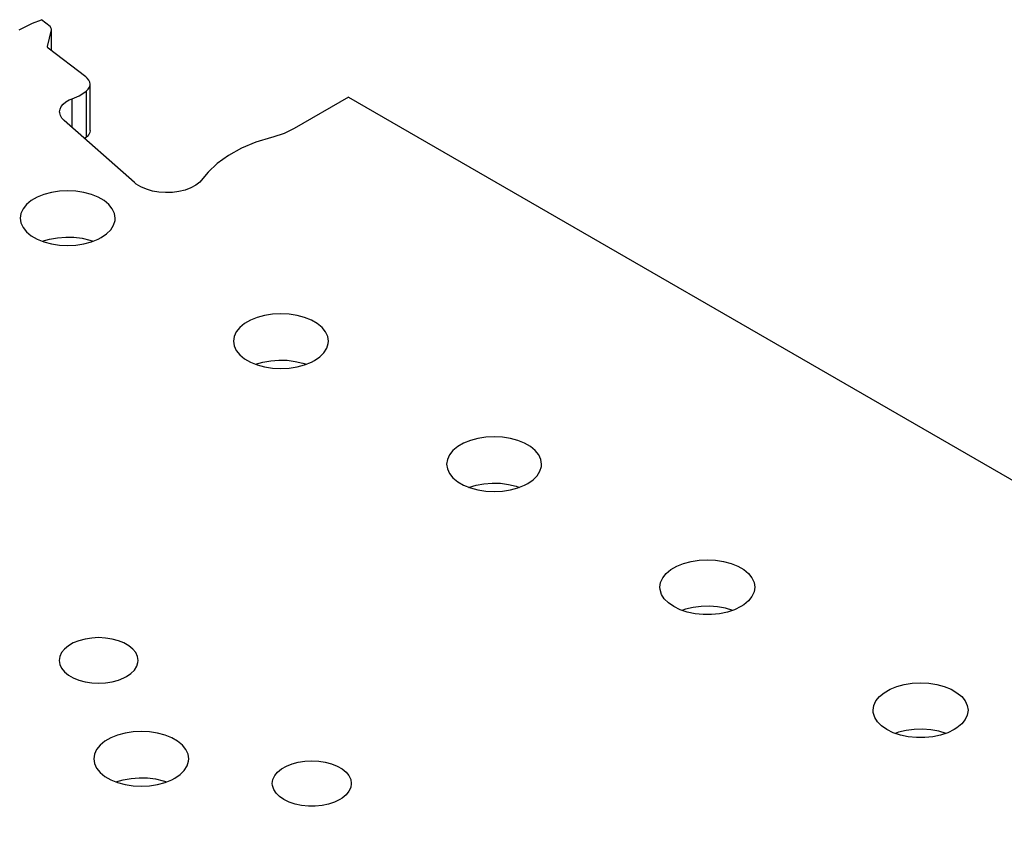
# Model space of a CAD drawing. Header units: inches. Extents: x 3 to 289, y 4 to 291.
# Tile 198 of 256: x 196.22 to 199.49, y 126.31 to 129. Entities that reach past the tile are written whole.
import ezdxf

# ---------------------------------------------------------------- set-up
doc = ezdxf.new("R2010")
doc.units = ezdxf.units.IN
doc.header["$LTSCALE"] = 0.5
doc.header["$MEASUREMENT"] = 0
doc.layers.add('DBU', color=7, linetype='Continuous')

msp = doc.modelspace()

# ---------------------------------------------------------------- linework, layer by layer
at = {"layer": 'DBU', "color": 30, "linetype": 'Continuous'}
for p, q in [((196.2221, 128.9641), (196.2668, 128.9865)), ((196.2668, 128.9865), (196.2964, 128.9983)), ((196.3245, 128.9752), (196.2964, 128.9983)), ((196.3163, 128.9093), (196.3288, 128.965)), ((196.3257, 128.9741), (196.3245, 128.9752)), ((196.3275, 128.9718), (196.3257, 128.9741)), ((196.3286, 128.9694), (196.3275, 128.9718)), ((196.329, 128.9669), (196.3286, 128.9694)), ((196.3288, 128.965), (196.329, 128.9669)), ((196.329, 128.8961), (196.329, 128.9669)), ((196.3162, 128.9084), (196.3163, 128.9093)), ((196.3163, 128.9075), (196.3162, 128.9084)), ((196.3167, 128.9063), (196.3163, 128.9075)), ((196.3175, 128.9051), (196.3167, 128.9063)), ((196.3187, 128.904), (196.3175, 128.9051)), ((196.4435, 128.8084), (196.3187, 128.904)), ((196.4481, 128.8044), (196.4435, 128.8084)), ((196.4532, 128.7981), (196.4481, 128.8044)), ((196.4563, 128.7914), (196.4532, 128.7981)), ((196.4573, 128.7845), (196.4563, 128.7914)), ((196.4208, 128.7459), (196.44, 128.7579)), ((196.44, 128.7579), (196.4451, 128.7618)), ((196.4451, 128.7618), (196.451, 128.7679)), ((196.451, 128.7679), (196.4551, 128.7744)), ((196.4551, 128.7744), (196.4571, 128.7812)), ((196.4571, 128.7812), (196.4573, 128.7845)), ((196.4573, 128.631), (196.4573, 128.7845)), ((196.3683, 128.718), (196.3773, 128.7254)), ((196.3773, 128.7254), (196.3884, 128.7318)), ((196.3884, 128.7318), (196.3983, 128.736)), ((196.3983, 128.736), (196.4208, 128.7459)), ((197.3141, 128.741), (197.1342, 128.6371)), ((197.3141, 128.741), (205.2713, 124.1469)), ((196.3563, 128.692), (196.3576, 128.701)), ((196.3564, 128.6891), (196.3563, 128.692)), ((196.3587, 128.6801), (196.3564, 128.6891)), ((196.3576, 128.701), (196.3617, 128.7098)), ((196.3617, 128.7098), (196.3683, 128.718)), ((196.3636, 128.6715), (196.3587, 128.6801)), ((196.371, 128.6635), (196.3636, 128.6715)), ((196.6041, 128.458), (196.371, 128.6635)), ((196.4563, 128.6241), (196.4532, 128.6174)), ((196.4573, 128.631), (196.4563, 128.6241)), ((197.1342, 128.6371), (197.1008, 128.621)), ((196.4451, 128.6083), (196.439, 128.6036)), ((196.4481, 128.6111), (196.4451, 128.6083)), ((196.4532, 128.6174), (196.4481, 128.6111)), ((197.0071, 128.5914), (196.9591, 128.5715)), ((197.0594, 128.6074), (197.0071, 128.5914)), ((197.063, 128.6084), (197.0594, 128.6074)), ((197.1008, 128.621), (197.063, 128.6084)), ((196.9591, 128.5715), (196.9161, 128.548)), ((196.9161, 128.548), (196.879, 128.5214)), ((196.8485, 128.4921), (196.8317, 128.4709)), ((196.879, 128.5214), (196.8485, 128.4921)), ((196.8215, 128.4594), (196.808, 128.449)), ((196.8317, 128.4709), (196.8215, 128.4594)), ((196.3556, 128.4291), (196.3291, 128.425)), ((196.383, 128.4305), (196.3556, 128.4291)), ((196.4103, 128.4291), (196.383, 128.4305)), ((196.4369, 128.425), (196.4103, 128.4291)), ((196.6105, 128.4528), (196.6041, 128.458)), ((196.6259, 128.4434), (196.6105, 128.4528)), ((196.6438, 128.4356), (196.6259, 128.4434)), ((196.6639, 128.4297), (196.6438, 128.4356)), ((196.6854, 128.4259), (196.6639, 128.4297)), ((196.7077, 128.4243), (196.6854, 128.4259)), ((196.7521, 128.428), (196.7302, 128.425)), ((196.7728, 128.433), (196.7521, 128.428)), ((196.7916, 128.4401), (196.7728, 128.433)), ((196.808, 128.449), (196.7916, 128.4401)), ((196.2623, 128.398), (196.2466, 128.385)), ((196.2818, 128.4092), (196.2623, 128.398)), ((196.3042, 128.4183), (196.2818, 128.4092)), ((196.3291, 128.425), (196.3042, 128.4183)), ((196.4617, 128.4183), (196.4369, 128.425)), ((196.4842, 128.4092), (196.4617, 128.4183)), ((196.5036, 128.398), (196.4842, 128.4092)), ((196.5194, 128.385), (196.5036, 128.398)), ((196.7302, 128.425), (196.7077, 128.4243)), ((196.235, 128.3707), (196.2279, 128.3554)), ((196.2466, 128.385), (196.235, 128.3707)), ((196.531, 128.3707), (196.5194, 128.385)), ((196.5381, 128.3554), (196.531, 128.3707)), ((196.2279, 128.3554), (196.2255, 128.3396)), ((196.2255, 128.3396), (196.2279, 128.3238)), ((196.5351, 128.316), (196.5399, 128.3316)), ((196.5405, 128.3396), (196.5381, 128.3554)), ((196.5399, 128.3316), (196.5405, 128.3396)), ((196.2279, 128.3238), (196.235, 128.3085)), ((196.235, 128.3085), (196.2466, 128.2941)), ((196.512, 128.2874), (196.5257, 128.3011)), ((196.5257, 128.3011), (196.5351, 128.316)), ((196.2466, 128.2941), (196.2623, 128.2811)), ((196.2623, 128.2811), (196.2818, 128.2699)), ((196.2818, 128.2699), (196.3042, 128.2608)), ((196.2985, 128.2628), (196.3229, 128.2701)), ((196.3229, 128.2701), (196.3491, 128.2749)), ((196.3491, 128.2749), (196.3763, 128.2769)), ((196.3763, 128.2769), (196.4037, 128.2762)), ((196.4037, 128.2762), (196.4305, 128.2728)), ((196.4305, 128.2728), (196.4559, 128.2667)), ((196.4559, 128.2667), (196.4675, 128.2628)), ((196.4617, 128.2608), (196.4842, 128.2699)), ((196.4842, 128.2699), (196.4944, 128.2753)), ((196.4944, 128.2753), (196.512, 128.2874)), ((196.3042, 128.2608), (196.3291, 128.2541)), ((196.3291, 128.2541), (196.3556, 128.25)), ((196.3556, 128.25), (196.383, 128.2486)), ((196.383, 128.2486), (196.4103, 128.25)), ((196.4103, 128.25), (196.4369, 128.2541)), ((196.4369, 128.2541), (196.4617, 128.2608)), ((196.9889, 128.001), (196.9694, 127.9898)), ((197.0113, 128.0101), (196.9889, 128.001)), ((197.0362, 128.0168), (197.0113, 128.0101)), ((197.0627, 128.0209), (197.0362, 128.0168)), ((197.0901, 128.0223), (197.0627, 128.0209)), ((197.1174, 128.0209), (197.0901, 128.0223)), ((197.144, 128.0168), (197.1174, 128.0209)), ((197.1688, 128.0101), (197.144, 128.0168)), ((197.1913, 128.001), (197.1688, 128.0101)), ((197.2107, 127.9898), (197.1913, 128.001)), ((196.9537, 127.9768), (196.9421, 127.9624)), ((196.9694, 127.9898), (196.9537, 127.9768)), ((197.2265, 127.9768), (197.2107, 127.9898)), ((197.2381, 127.9624), (197.2265, 127.9768)), ((196.935, 127.9471), (196.9326, 127.9313)), ((196.9421, 127.9624), (196.935, 127.9471)), ((197.2452, 127.9471), (197.2381, 127.9624)), ((197.2476, 127.9313), (197.2452, 127.9471)), ((196.9326, 127.9313), (196.935, 127.9155)), ((196.935, 127.9155), (196.9421, 127.9002)), ((197.2328, 127.8929), (197.2422, 127.9078)), ((197.2422, 127.9078), (197.247, 127.9234)), ((197.247, 127.9234), (197.2476, 127.9313)), ((196.9421, 127.9002), (196.9537, 127.8859)), ((196.9537, 127.8859), (196.9694, 127.8729)), ((196.9694, 127.8729), (196.9889, 127.8617)), ((197.2015, 127.867), (197.2191, 127.8792)), ((197.2191, 127.8792), (197.2328, 127.8929)), ((196.9889, 127.8617), (197.0113, 127.8526)), ((197.0056, 127.8546), (197.03, 127.8619)), ((197.0113, 127.8526), (197.0362, 127.8459)), ((197.03, 127.8619), (197.0562, 127.8666)), ((197.0362, 127.8459), (197.0627, 127.8418)), ((197.0562, 127.8666), (197.0834, 127.8687)), ((197.0627, 127.8418), (197.0901, 127.8404)), ((197.0834, 127.8687), (197.1108, 127.868)), ((197.0901, 127.8404), (197.1174, 127.8418)), ((197.1108, 127.868), (197.1376, 127.8645)), ((197.1174, 127.8418), (197.144, 127.8459)), ((197.1376, 127.8645), (197.163, 127.8584)), ((197.144, 127.8459), (197.1688, 127.8526)), ((197.163, 127.8584), (197.1746, 127.8546)), ((197.1688, 127.8526), (197.1913, 127.8617)), ((197.1913, 127.8617), (197.2015, 127.867)), ((197.7699, 127.6126), (197.7433, 127.6085)), ((197.7972, 127.614), (197.7699, 127.6126)), ((197.8246, 127.6126), (197.7972, 127.614)), ((197.8511, 127.6085), (197.8246, 127.6126)), ((197.6766, 127.5815), (197.6608, 127.5686)), ((197.696, 127.5927), (197.6766, 127.5815)), ((197.7185, 127.6018), (197.696, 127.5927)), ((197.7433, 127.6085), (197.7185, 127.6018)), ((197.876, 127.6018), (197.8511, 127.6085)), ((197.8984, 127.5927), (197.876, 127.6018)), ((197.9179, 127.5815), (197.8984, 127.5927)), ((197.9336, 127.5686), (197.9179, 127.5815)), ((197.6492, 127.5542), (197.6421, 127.5389)), ((197.6608, 127.5686), (197.6492, 127.5542)), ((197.9452, 127.5542), (197.9336, 127.5686)), ((197.9523, 127.5389), (197.9452, 127.5542)), ((197.6421, 127.5389), (197.6397, 127.5231)), ((197.6397, 127.5231), (197.6421, 127.5073)), ((197.9493, 127.4996), (197.9541, 127.5152)), ((197.9547, 127.5231), (197.9523, 127.5389)), ((197.9541, 127.5152), (197.9547, 127.5231)), ((197.6421, 127.5073), (197.6492, 127.492)), ((197.6492, 127.492), (197.6608, 127.4776)), ((197.9262, 127.4709), (197.9399, 127.4847)), ((197.9399, 127.4847), (197.9493, 127.4996)), ((197.6608, 127.4776), (197.6766, 127.4646)), ((197.6766, 127.4646), (197.696, 127.4534)), ((197.696, 127.4534), (197.7185, 127.4443)), ((197.7127, 127.4463), (197.7371, 127.4536)), ((197.7371, 127.4536), (197.7633, 127.4584)), ((197.7633, 127.4584), (197.7905, 127.4604)), ((197.7905, 127.4604), (197.818, 127.4597)), ((197.818, 127.4597), (197.8447, 127.4563)), ((197.8447, 127.4563), (197.8701, 127.4502)), ((197.8701, 127.4502), (197.8817, 127.4463)), ((197.876, 127.4443), (197.8984, 127.4534)), ((197.8984, 127.4534), (197.9086, 127.4588)), ((197.9086, 127.4588), (197.9262, 127.4709)), ((197.7185, 127.4443), (197.7433, 127.4376)), ((197.7433, 127.4376), (197.7699, 127.4335)), ((197.7699, 127.4335), (197.7972, 127.4322)), ((197.7972, 127.4322), (197.8246, 127.4335)), ((197.8246, 127.4335), (197.8511, 127.4376)), ((197.8511, 127.4376), (197.876, 127.4443)), ((198.4031, 127.1845), (198.4256, 127.1936)), ((198.4256, 127.1936), (198.4504, 127.2003)), ((198.4504, 127.2003), (198.477, 127.2044)), ((198.477, 127.2044), (198.5043, 127.2058)), ((198.5043, 127.2058), (198.5317, 127.2044)), ((198.5317, 127.2044), (198.5582, 127.2003)), ((198.5582, 127.2003), (198.5831, 127.1936)), ((198.5831, 127.1936), (198.6056, 127.1845)), ((198.3563, 127.1459), (198.3679, 127.1603)), ((198.3679, 127.1603), (198.3837, 127.1733)), ((198.3837, 127.1733), (198.4031, 127.1845)), ((198.6056, 127.1845), (198.625, 127.1733)), ((198.625, 127.1733), (198.6407, 127.1603)), ((198.6407, 127.1603), (198.6523, 127.1459)), ((198.3468, 127.1148), (198.3492, 127.1306)), ((198.3492, 127.1306), (198.3563, 127.1459)), ((198.6523, 127.1459), (198.6594, 127.1306)), ((198.6594, 127.1306), (198.6618, 127.1148)), ((198.3474, 127.1069), (198.3468, 127.1148)), ((198.3522, 127.0913), (198.3474, 127.1069)), ((198.3616, 127.0764), (198.3522, 127.0913)), ((198.6594, 127.0991), (198.6523, 127.0837)), ((198.6618, 127.1148), (198.6594, 127.0991)), ((198.3753, 127.0627), (198.3616, 127.0764)), ((198.3929, 127.0505), (198.3753, 127.0627)), ((198.625, 127.0564), (198.6157, 127.0505)), ((198.6407, 127.0694), (198.625, 127.0564)), ((198.6523, 127.0837), (198.6407, 127.0694)), ((198.414, 127.0404), (198.3929, 127.0505)), ((198.4377, 127.0324), (198.414, 127.0404)), ((198.4314, 127.0419), (198.4198, 127.0381)), ((198.4568, 127.048), (198.4314, 127.0419)), ((198.4635, 127.027), (198.4377, 127.0324)), ((198.4836, 127.0515), (198.4568, 127.048)), ((198.4906, 127.0243), (198.4635, 127.027)), ((198.511, 127.0522), (198.4836, 127.0515)), ((198.518, 127.0243), (198.4906, 127.0243)), ((198.5382, 127.0501), (198.511, 127.0522)), ((198.5451, 127.027), (198.518, 127.0243)), ((198.5644, 127.0454), (198.5382, 127.0501)), ((198.5709, 127.0324), (198.5451, 127.027)), ((198.5888, 127.0381), (198.5644, 127.0454)), ((198.5946, 127.0404), (198.5709, 127.0324)), ((198.6157, 127.0505), (198.5946, 127.0404)), ((196.4013, 126.9299), (196.3852, 126.9206)), ((196.42, 126.9374), (196.4013, 126.9299)), ((196.4407, 126.943), (196.42, 126.9374)), ((196.4628, 126.9464), (196.4407, 126.943)), ((196.4855, 126.9476), (196.4628, 126.9464)), ((196.5083, 126.9464), (196.4855, 126.9476)), ((196.5303, 126.943), (196.5083, 126.9464)), ((196.551, 126.9374), (196.5303, 126.943)), ((196.5697, 126.9299), (196.551, 126.9374)), ((196.5859, 126.9206), (196.5697, 126.9299)), ((196.3624, 126.8978), (196.3565, 126.8851)), ((196.3721, 126.9098), (196.3624, 126.8978)), ((196.3852, 126.9206), (196.3721, 126.9098)), ((196.599, 126.9098), (196.5859, 126.9206)), ((196.6086, 126.8978), (196.599, 126.9098)), ((196.6145, 126.8851), (196.6086, 126.8978)), ((196.3565, 126.8851), (196.3545, 126.8719)), ((196.3545, 126.8719), (196.3565, 126.8588)), ((196.3565, 126.8588), (196.3624, 126.8461)), ((196.6121, 126.8524), (196.616, 126.8653)), ((196.6165, 126.8719), (196.6145, 126.8851)), ((196.616, 126.8653), (196.6165, 126.8719)), ((196.3624, 126.8461), (196.3721, 126.8341)), ((196.3721, 126.8341), (196.3852, 126.8233)), ((196.5782, 126.8185), (196.5928, 126.8286)), ((196.5928, 126.8286), (196.6042, 126.84)), ((196.6042, 126.84), (196.6121, 126.8524)), ((196.3852, 126.8233), (196.4013, 126.814)), ((196.4013, 126.814), (196.42, 126.8064)), ((196.42, 126.8064), (196.4407, 126.8009)), ((196.4407, 126.8009), (196.4628, 126.7975)), ((196.4628, 126.7975), (196.4855, 126.7963)), ((196.4855, 126.7963), (196.5083, 126.7975)), ((196.5083, 126.7975), (196.5303, 126.8009)), ((196.5303, 126.8009), (196.551, 126.8064)), ((196.551, 126.8064), (196.5697, 126.814)), ((196.5697, 126.814), (196.5782, 126.8185)), ((199.1575, 126.792), (199.1841, 126.7961)), ((199.1841, 126.7961), (199.2114, 126.7975)), ((199.2114, 126.7975), (199.2388, 126.7961)), ((199.2388, 126.7961), (199.2653, 126.792)), ((199.075, 126.7521), (199.0908, 126.765)), ((199.0908, 126.765), (199.1102, 126.7763)), ((199.1102, 126.7763), (199.1327, 126.7853)), ((199.1327, 126.7853), (199.1575, 126.792)), ((199.2653, 126.792), (199.2902, 126.7853)), ((199.2902, 126.7853), (199.3127, 126.7763)), ((199.3127, 126.7763), (199.3321, 126.765)), ((199.3321, 126.765), (199.3478, 126.7521)), ((199.0563, 126.7224), (199.0634, 126.7377)), ((199.0634, 126.7377), (199.075, 126.7521)), ((199.3478, 126.7521), (199.3594, 126.7377)), ((199.3594, 126.7377), (199.3665, 126.7224)), ((199.0539, 126.7066), (199.0563, 126.7224)), ((199.0545, 126.6987), (199.0539, 126.7066)), ((199.0593, 126.6831), (199.0545, 126.6987)), ((199.3665, 126.7224), (199.3689, 126.7066)), ((199.3689, 126.7066), (199.3665, 126.6908)), ((199.0687, 126.6682), (199.0593, 126.6831)), ((199.0824, 126.6544), (199.0687, 126.6682)), ((199.3594, 126.6755), (199.3478, 126.6611)), ((199.3665, 126.6908), (199.3594, 126.6755)), ((196.5731, 126.6308), (196.5482, 126.6241)), ((196.5996, 126.6349), (196.5731, 126.6308)), ((196.6269, 126.6363), (196.5996, 126.6349)), ((196.6543, 126.6349), (196.6269, 126.6363)), ((196.6808, 126.6308), (196.6543, 126.6349)), ((196.7057, 126.6241), (196.6808, 126.6308)), ((199.1, 126.6423), (199.0824, 126.6544)), ((199.1211, 126.6321), (199.1, 126.6423)), ((199.1449, 126.6242), (199.1211, 126.6321)), ((199.1385, 126.6337), (199.127, 126.6298)), ((199.1639, 126.6398), (199.1385, 126.6337)), ((199.1907, 126.6432), (199.1639, 126.6398)), ((199.2181, 126.6439), (199.1907, 126.6432)), ((199.2453, 126.6419), (199.2181, 126.6439)), ((199.2715, 126.6371), (199.2453, 126.6419)), ((199.2959, 126.6298), (199.2715, 126.6371)), ((199.3018, 126.6321), (199.278, 126.6242)), ((199.3228, 126.6423), (199.3018, 126.6321)), ((199.3321, 126.6481), (199.3228, 126.6423)), ((199.3478, 126.6611), (199.3321, 126.6481)), ((196.5063, 126.6038), (196.4905, 126.5908)), ((196.5257, 126.615), (196.5063, 126.6038)), ((196.5482, 126.6241), (196.5257, 126.615)), ((196.7282, 126.615), (196.7057, 126.6241)), ((196.7476, 126.6038), (196.7282, 126.615)), ((196.7633, 126.5908), (196.7476, 126.6038)), ((199.1707, 126.6188), (199.1449, 126.6242)), ((199.1977, 126.616), (199.1707, 126.6188)), ((199.2251, 126.616), (199.1977, 126.616)), ((199.2522, 126.6188), (199.2251, 126.616)), ((199.278, 126.6242), (199.2522, 126.6188)), ((196.4789, 126.5764), (196.4718, 126.5611)), ((196.4905, 126.5908), (196.4789, 126.5764)), ((196.7749, 126.5764), (196.7633, 126.5908)), ((196.782, 126.5611), (196.7749, 126.5764)), ((196.4718, 126.5611), (196.4694, 126.5453)), ((196.4694, 126.5453), (196.4718, 126.5296)), ((196.7791, 126.5218), (196.7838, 126.5374)), ((196.7844, 126.5453), (196.782, 126.5611)), ((196.7838, 126.5374), (196.7844, 126.5453)), ((197.1271, 126.5292), (197.1478, 126.5348)), ((197.1478, 126.5348), (197.1699, 126.5382)), ((197.1699, 126.5382), (197.1926, 126.5393)), ((197.1926, 126.5393), (197.2154, 126.5382)), ((197.2154, 126.5382), (197.2374, 126.5348)), ((197.2374, 126.5348), (197.2581, 126.5292)), ((196.4718, 126.5296), (196.4789, 126.5142)), ((196.4789, 126.5142), (196.4905, 126.4999)), ((196.4905, 126.4999), (196.5063, 126.4869)), ((196.756, 126.4932), (196.7697, 126.5069)), ((196.7697, 126.5069), (196.7791, 126.5218)), ((197.0695, 126.4896), (197.0792, 126.5015)), ((197.0792, 126.5015), (197.0923, 126.5123)), ((197.0923, 126.5123), (197.1084, 126.5216)), ((197.1084, 126.5216), (197.1271, 126.5292)), ((197.2581, 126.5292), (197.2768, 126.5216)), ((197.2768, 126.5216), (197.293, 126.5123)), ((197.293, 126.5123), (197.3061, 126.5015)), ((197.3061, 126.5015), (197.3157, 126.4896)), ((196.5063, 126.4869), (196.5257, 126.4757)), ((196.5257, 126.4757), (196.5482, 126.4666)), ((196.5425, 126.4686), (196.5668, 126.4759)), ((196.5482, 126.4666), (196.5731, 126.4599)), ((196.5668, 126.4759), (196.593, 126.4806)), ((196.593, 126.4806), (196.6203, 126.4827)), ((196.6203, 126.4827), (196.6477, 126.482)), ((196.6477, 126.482), (196.6745, 126.4785)), ((196.6745, 126.4785), (196.6998, 126.4724)), ((196.6808, 126.4599), (196.7057, 126.4666)), ((196.6998, 126.4724), (196.7114, 126.4686)), ((196.7057, 126.4666), (196.7282, 126.4757)), ((196.7282, 126.4757), (196.7383, 126.481)), ((196.7383, 126.481), (196.756, 126.4932)), ((197.0616, 126.4637), (197.0636, 126.4768)), ((197.0636, 126.4768), (197.0695, 126.4896)), ((197.3157, 126.4896), (197.3216, 126.4768)), ((197.3216, 126.4768), (197.3236, 126.4637)), ((196.5731, 126.4599), (196.5996, 126.4558)), ((196.5996, 126.4558), (196.6269, 126.4544)), ((196.6269, 126.4544), (196.6543, 126.4558)), ((196.6543, 126.4558), (196.6808, 126.4599)), ((197.0621, 126.4571), (197.0616, 126.4637)), ((197.0661, 126.4441), (197.0621, 126.4571)), ((197.0739, 126.4317), (197.0661, 126.4441)), ((197.3157, 126.4378), (197.3061, 126.4259)), ((197.3216, 126.4506), (197.3157, 126.4378)), ((197.3236, 126.4637), (197.3216, 126.4506)), ((197.0853, 126.4203), (197.0739, 126.4317)), ((197.1, 126.4102), (197.0853, 126.4203)), ((197.1175, 126.4017), (197.1, 126.4102)), ((197.1373, 126.3951), (197.1175, 126.4017)), ((197.2678, 126.4017), (197.248, 126.3951)), ((197.2853, 126.4102), (197.2678, 126.4017)), ((197.293, 126.4151), (197.2853, 126.4102)), ((197.3061, 126.4259), (197.293, 126.4151)), ((197.1587, 126.3906), (197.1373, 126.3951)), ((197.1812, 126.3883), (197.1587, 126.3906)), ((197.204, 126.3883), (197.1812, 126.3883)), ((197.2265, 126.3906), (197.204, 126.3883)), ((197.248, 126.3951), (197.2265, 126.3906))]:
    msp.add_line(p, q, dxfattribs=at)
at = {"layer": 'DBU', "color": 4, "linetype": 'Continuous'}
for p, q in [((196.3288, 128.8963), (196.3288, 128.965)), ((196.3163, 128.9075), (196.3163, 128.9093)), ((196.4451, 128.6083), (196.4451, 128.7618)), ((196.3983, 128.6395), (196.3983, 128.736))]:
    msp.add_line(p, q, dxfattribs=at)

doc.saveas('drawing.dxf')
